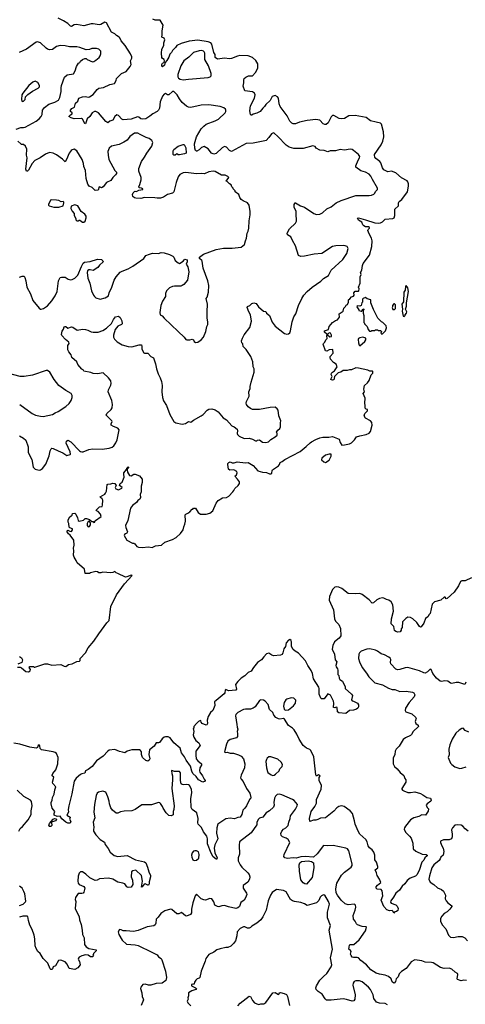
# Model space of a CAD drawing. Extents: x 2087054 to 2277909, y 548907 to 753496.
# Tile 78 of 256: x 2178039 to 2184385, y 589872 to 603882. Entities that reach past the tile are written whole.
import ezdxf

# ---------------------------------------------------------------- set-up
doc = ezdxf.new("R2010")
doc.units = 0

msp = doc.modelspace()

# ---------------------------------------------------------------- linework, layer by layer
at = {"layer": '0CON20XD'}
for points in [[(2181210, 599350), (2181234, 599396), (2181317, 599503), (2181342, 599595), (2181328, 599685), (2181302, 599725), (2181277, 599785), (2181285, 599802), (2181315, 599817), (2181344, 599846), (2181375, 599856), (2181408, 599845), (2181442, 599795), (2181512, 599735), (2181545, 599730), (2181552, 599705), (2181595, 599672), (2181635, 599578), (2181675, 599522), (2181809, 599419), (2181844, 599406), (2181869, 599411), (2181884, 599426), (2181897, 599453), (2181921, 599585), (2181943, 599655), (2181973, 599695), (2182012, 599818), (2182057, 599915), (2182087, 599965), (2182135, 600017), (2182204, 600076), (2182326, 600164), (2182365, 600202), (2182438, 600242), (2182475, 600320), (2182642, 600468), (2182699, 600555), (2182716, 600626), (2182703, 600653), (2182676, 600666), (2182645, 600671), (2182543, 600667), (2182495, 600654), (2182344, 600556), (2182234, 600544), (2182095, 600516), (2182044, 600514), (2182012, 600525), (2181966, 600665), (2181922, 600742), (2181900, 600795), (2181855, 600823), (2181849, 600845), (2181882, 600908), (2181967, 600985), (2181983, 601015), (2181983, 601055), (2181976, 601086), (2181978, 601155), (2181948, 601215), (2181948, 601255), (2181960, 601275), (2181965, 601278), (2182040, 601235), (2182094, 601214), (2182228, 601125), (2182265, 601111), (2182315, 601116), (2182352, 601135), (2182415, 601189), (2182475, 601222), (2182545, 601276), (2182618, 601312), (2182825, 601382), (2183015, 601380), (2183050, 601385), (2183081, 601399), (2183098, 601415), (2183105, 601440), (2183134, 601466), (2183136, 601485), (2183065, 601608), (2183042, 601655), (2183015, 601686), (2182962, 601712), (2182895, 601734), (2182828, 601785), (2182824, 601805), (2182857, 601883), (2182877, 601915), (2182881, 601935), (2182862, 601962), (2182795, 602022), (2182774, 602034), (2182745, 602041), (2182665, 602028), (2182605, 602034), (2182535, 602016), (2182462, 602018), (2182425, 602001), (2182375, 602020), (2182315, 602026), (2182262, 602055), (2182245, 602077), (2182215, 602086), (2182075, 602051), (2181945, 602050), (2181878, 602068), (2181832, 602095), (2181715, 602222), (2181665, 602268), (2181655, 602272), (2181625, 602258), (2181589, 602205), (2181549, 602165), (2181532, 602158), (2181365, 602126), (2181265, 602119), (2181055, 602008), (2181029, 602019), (2180985, 602069), (2180955, 602079), (2180921, 602059), (2180835, 601978), (2180805, 601969), (2180770, 601985), (2180724, 602044), (2180665, 602076), (2180626, 602064), (2180595, 602030), (2180563, 602013), (2180555, 602012), (2180545, 602022), (2180533, 602055), (2180531, 602115), (2180556, 602215), (2180625, 602331), (2180661, 602369), (2180696, 602394), (2180825, 602442), (2180872, 602468), (2180963, 602555), (2180976, 602576), (2180977, 602595), (2180970, 602610), (2180945, 602627), (2180895, 602647), (2180735, 602669), (2180625, 602664), (2180475, 602632), (2180445, 602636), (2180415, 602651), (2180351, 602705), (2180314, 602755), (2180283, 602813), (2180233, 602863), (2180215, 602862), (2180165, 602814), (2180145, 602814), (2180115, 602832), (2180095, 602824), (2180075, 602793), (2180041, 602715), (2180030, 602625), (2180017, 602593), (2179997, 602575), (2179937, 602545), (2179892, 602508), (2179835, 602471), (2179785, 602468), (2179765, 602473), (2179736, 602496), (2179715, 602501), (2179625, 602469), (2179515, 602459), (2179495, 602468), (2179445, 602519), (2179425, 602530), (2179394, 602505), (2179368, 602452), (2179325, 602440), (2179295, 602413), (2179264, 602435), (2179160, 602555), (2179125, 602574), (2179105, 602576), (2179071, 602559), (2179039, 602505), (2179000, 602470), (2178975, 602402), (2178965, 602407), (2178934, 602465), (2178918, 602478), (2178815, 602473), (2178770, 602485), (2178740, 602505), (2178761, 602529), (2178788, 602545), (2178788, 602555), (2178762, 602575), (2178764, 602595), (2178783, 602617), (2178820, 602640), (2178832, 602695), (2178867, 602725), (2178882, 602765), (2178935, 602786), (2178975, 602790), (2179015, 602780), (2179035, 602784), (2179085, 602819), (2179142, 602888), (2179165, 602908), (2179235, 602916), (2179325, 602959), (2179388, 602975), (2179413, 603015), (2179420, 603045), (2179464, 603095), (2179490, 603115), (2179557, 603143), (2179614, 603215), (2179625, 603245), (2179616, 603295), (2179637, 603335), (2179635, 603355), (2179617, 603395), (2179541, 603515), (2179483, 603583), (2179464, 603625), (2179455, 603636), (2179416, 603656), (2179395, 603679), (2179349, 603705), (2179275, 603838), (2179254, 603846), (2179196, 603814), (2179170, 603810), (2179086, 603824), (2179056, 603824), (2178954, 603794), (2178846, 603814), (2178815, 603809), (2178775, 603788), (2178765, 603790), (2178726, 603826), (2178665, 603866), (2178585, 603904)], [(2182196, 597874), (2182255, 597909), (2182315, 597931), (2182355, 597940), (2182442, 597942), (2182495, 597950), (2182590, 597915), (2182602, 597865), (2182625, 597830), (2182665, 597833), (2182735, 597848), (2182765, 597862), (2182805, 597902), (2182835, 597946), (2182885, 597963), (2182975, 597981), (2183015, 598000), (2183037, 598023), (2183061, 598115), (2183052, 598152), (2183035, 598173), (2182964, 598214), (2182944, 598244), (2182955, 598280), (2182990, 598315), (2182990, 598335), (2182975, 598340), (2182960, 598355), (2182960, 598395), (2182952, 598425), (2182958, 598495), (2182930, 598565), (2182948, 598585), (2182942, 598625), (2182950, 598675), (2182993, 598717), (2183015, 598750), (2183043, 598827), (2183070, 598855), (2183070, 598875), (2183065, 598880), (2183025, 598882), (2182996, 598896), (2182865, 598922), (2182825, 598928), (2182765, 598902), (2182735, 598902), (2182705, 598890), (2182645, 598892), (2182612, 598868), (2182575, 598858), (2182524, 598806), (2182513, 598757), (2182495, 598754), (2182479, 598759), (2182472, 598765), (2182473, 598775), (2182490, 598805), (2182476, 598835), (2182478, 598852), (2182492, 598868), (2182523, 598887), (2182560, 598945), (2182545, 598980), (2182507, 599007), (2182464, 599054), (2182459, 599075), (2182462, 599088), (2182502, 599138), (2182500, 599190), (2182445, 599186), (2182415, 599168), (2182395, 599172), (2182363, 599265), (2182364, 599276), (2182384, 599296), (2182398, 599325), (2182420, 599345), (2182412, 599385), (2182422, 599398), (2182455, 599370), (2182480, 599375), (2182480, 599395), (2182465, 599422), (2182445, 599428), (2182425, 599410), (2182415, 599410), (2182382, 599435), (2182380, 599455), (2182435, 599472), (2182448, 599515), (2182492, 599575), (2182535, 599602), (2182566, 599614), (2182592, 599648), (2182588, 599695), (2182648, 599735), (2182655, 599780), (2182679, 599801), (2182690, 599820), (2182708, 599832), (2182720, 599865), (2182722, 599895), (2182739, 599911), (2182765, 599938), (2182795, 599950), (2182802, 599965), (2182798, 599995), (2182815, 600020), (2182865, 600020), (2182870, 600025), (2182872, 600052), (2182862, 600075), (2182888, 600135), (2182888, 600225), (2182902, 600255), (2182892, 600285), (2182912, 600318), (2182919, 600385), (2182931, 600415), (2183019, 600531), (2183054, 600655), (2183058, 600735), (2183051, 600775), (2183017, 600837), (2182999, 600885), (2183002, 600898), (2183020, 600915), (2183020, 600925), (2183006, 600936), (2182965, 600936), (2182941, 600951), (2182925, 600965), (2182910, 601000), (2182865, 601029), (2182852, 601058), (2182865, 601064), (2182965, 601036), (2183095, 600990), (2183145, 600987), (2183175, 600993), (2183205, 601008), (2183245, 601046), (2183355, 601053), (2183372, 601065), (2183383, 601095), (2183380, 601185), (2183434, 601236), (2183436, 601276), (2183444, 601295), (2183479, 601325), (2183562, 601435), (2183577, 601513), (2183576, 601545), (2183566, 601575), (2183555, 601589), (2183475, 601633), (2183395, 601705), (2183335, 601728), (2183280, 601720), (2183226, 601746), (2183205, 601773), (2183184, 601845), (2183166, 601866), (2183109, 601909), (2183099, 601925), (2183090, 601955), (2183093, 601965), (2183188, 602102), (2183211, 602155), (2183223, 602215), (2183219, 602285), (2183193, 602395), (2183175, 602412), (2183115, 602425), (2183033, 602443), (2182975, 602490), (2182815, 602519), (2182725, 602516), (2182665, 602476), (2182625, 602471), (2182588, 602478), (2182515, 602518), (2182495, 602518), (2182475, 602500), (2182434, 602416), (2182405, 602392), (2182385, 602392), (2182361, 602401), (2182315, 602451), (2182255, 602462), (2182135, 602450), (2182025, 602425), (2181965, 602399), (2181935, 602401), (2181915, 602411), (2181888, 602438), (2181850, 602515), (2181748, 602645), (2181734, 602685), (2181724, 602764), (2181711, 602785), (2181675, 602802), (2181635, 602788), (2181605, 602733), (2181545, 602678), (2181527, 602645), (2181501, 602625), (2181464, 602576), (2181415, 602552), (2181365, 602539), (2181345, 602524), (2181335, 602523), (2181325, 602532), (2181317, 602585), (2181327, 602655), (2181384, 602765), (2181392, 602815), (2181385, 602837), (2181355, 602856), (2181245, 602868), (2181221, 602935), (2181231, 602985), (2181232, 603028), (2181238, 603045), (2181262, 603065), (2181298, 603082), (2181355, 603085), (2181398, 603132), (2181430, 603195), (2181430, 603255), (2181403, 603303), (2181354, 603344), (2181295, 603366), (2181174, 603374), (2181139, 603365), (2181055, 603328), (2181025, 603325), (2180955, 603336), (2180855, 603319), (2180822, 603345), (2180822, 603385), (2180805, 603417), (2180775, 603535), (2180763, 603553), (2180725, 603569), (2180575, 603589), (2180455, 603575), (2180338, 603542), (2180279, 603515), (2180258, 603485), (2180216, 603445), (2180202, 603415), (2180179, 603391), (2180165, 603348), (2180135, 603300), (2180110, 603275), (2180102, 603235), (2180075, 603214), (2180065, 603222), (2180064, 603246), (2180075, 603264), (2180098, 603275), (2180100, 603295), (2180095, 603318), (2180071, 603331), (2180064, 603344), (2180057, 603407), (2180063, 603465), (2180094, 603515), (2180094, 603555), (2180104, 603595), (2180095, 603620), (2180063, 603635), (2180070, 603665), (2180068, 603725), (2180082, 603805), (2180040, 603875), (2179968, 603878), (2179935, 603890)], [(2177988, 602325), (2178055, 602350), (2178095, 602347), (2178115, 602353), (2178272, 602438), (2178317, 602473), (2178344, 602505), (2178358, 602535), (2178366, 602595), (2178391, 602635), (2178455, 602680), (2178541, 602709), (2178591, 602739), (2178612, 602775), (2178630, 602860), (2178629, 602915), (2178635, 602945), (2178678, 603065), (2178715, 603098), (2178806, 603114), (2178830, 603155), (2178846, 603216), (2178875, 603263), (2178896, 603274), (2178905, 603290), (2178935, 603318), (2178965, 603330), (2178985, 603330), (2179000, 603315), (2179075, 603282), (2179095, 603286), (2179125, 603308), (2179169, 603345), (2179184, 603366), (2179193, 603395), (2179193, 603435), (2179168, 603465), (2179135, 603473), (2179066, 603474), (2179033, 603457), (2178985, 603454), (2178896, 603486), (2178855, 603494), (2178748, 603498), (2178685, 603511), (2178615, 603517), (2178565, 603499), (2178505, 603458), (2178465, 603452), (2178435, 603462), (2178415, 603476), (2178335, 603554), (2178295, 603568), (2178275, 603561), (2178135, 603464), (2178034, 603415)], [(2180365, 603026), (2180445, 603034), (2180725, 603060), (2180751, 603069), (2180766, 603084), (2180768, 603115), (2180729, 603225), (2180676, 603315), (2180676, 603405), (2180668, 603425), (2180655, 603437), (2180635, 603442), (2180595, 603439), (2180515, 603414), (2180449, 603351), (2180378, 603295), (2180332, 603228), (2180293, 603105), (2180290, 603070), (2180299, 603049), (2180324, 603034), (2180365, 603026)], [(2178075, 602720), (2178095, 602722), (2178118, 602745), (2178122, 602785), (2178154, 602816), (2178224, 602866), (2178304, 602906), (2178322, 602925), (2178322, 602945), (2178298, 602988), (2178258, 603008), (2178226, 602995), (2178171, 602945), (2178084, 602835), (2178072, 602815), (2178063, 602745), (2178075, 602720)], [(2181257, 600737), (2181270, 600775), (2181279, 600845), (2181294, 600875), (2181304, 600915), (2181308, 601022), (2181323, 601105), (2181323, 601153), (2181308, 601245), (2181285, 601278), (2181220, 601305), (2181194, 601324), (2181173, 601353), (2181160, 601395), (2181110, 601435), (2181108, 601448), (2181080, 601475), (2181080, 601485), (2181060, 601505), (2181050, 601535), (2181025, 601548), (2180995, 601580), (2180980, 601585), (2181018, 601635), (2181005, 601652), (2180965, 601670), (2180915, 601670), (2180825, 601721), (2180795, 601729), (2180735, 601719), (2180671, 601689), (2180624, 601694), (2180555, 601691), (2180404, 601706), (2180367, 601703), (2180320, 601680), (2180294, 601645), (2180267, 601565), (2180236, 601435), (2180215, 601416), (2180145, 601396), (2180085, 601356), (2180045, 601344), (2179995, 601341), (2179965, 601350), (2179815, 601352), (2179765, 601340), (2179695, 601341), (2179675, 601347), (2179652, 601365), (2179646, 601395), (2179655, 601418), (2179675, 601440), (2179685, 601444), (2179705, 601440), (2179735, 601456), (2179792, 601465), (2179792, 601475), (2179775, 601486), (2179742, 601492), (2179734, 601505), (2179751, 601539), (2179771, 601605), (2179767, 601635), (2179735, 601728), (2179735, 601765), (2179775, 601865), (2179817, 601925), (2179849, 601985), (2179921, 602085), (2179933, 602135), (2179922, 602165), (2179884, 602194), (2179842, 602205), (2179757, 602247), (2179724, 602266), (2179675, 602267), (2179608, 602222), (2179570, 602170), (2179521, 602139), (2179455, 602106), (2179347, 602083), (2179312, 602055), (2179294, 602005), (2179298, 601955), (2179311, 601895), (2179395, 601738), (2179417, 601715), (2179416, 601695), (2179406, 601675), (2179364, 601635), (2179335, 601592), (2179275, 601567), (2179227, 601505), (2179205, 601490), (2179175, 601502), (2179165, 601498), (2179160, 601465), (2179150, 601455), (2179115, 601453), (2179070, 601495), (2179030, 601515), (2179010, 601540), (2178987, 601625), (2178978, 601735), (2178955, 601792), (2178949, 601835), (2178929, 601891), (2178851, 602015), (2178815, 602039), (2178785, 602033), (2178771, 602019), (2178745, 601983), (2178705, 601892), (2178685, 601862), (2178648, 601898), (2178565, 601961), (2178515, 601984), (2178465, 601992), (2178405, 601971), (2178331, 601915), (2178255, 601879), (2178216, 601835), (2178165, 601740), (2178152, 601728), (2178135, 601727), (2178126, 601755), (2178146, 601916), (2178138, 601955), (2178140, 602040), (2178123, 602085), (2178095, 602107), (2178065, 602108), (2178055, 602114), (2178015, 602156)], [(2180255, 601954), (2180235, 601954), (2180224, 601965), (2180224, 602015), (2180234, 602035), (2180295, 602085), (2180365, 602108), (2180383, 602105), (2180403, 602057), (2180409, 601985), (2180385, 601972), (2180315, 601960), (2180295, 601961), (2180275, 601972), (2180255, 601954)], [(2178595, 601213), (2178660, 601235), (2178670, 601275), (2178670, 601285), (2178660, 601295), (2178631, 601291), (2178595, 601309), (2178565, 601316), (2178495, 601321), (2178476, 601314), (2178450, 601255), (2178450, 601245), (2178460, 601235), (2178525, 601213), (2178595, 601213)], [(2178955, 601002), (2178970, 601015), (2178988, 601065), (2178988, 601085), (2178966, 601116), (2178914, 601154), (2178868, 601235), (2178825, 601247), (2178772, 601228), (2178768, 601195), (2178785, 601160), (2178817, 601125), (2178817, 601095), (2178840, 601055), (2178840, 601035), (2178855, 601020), (2178875, 601020), (2178885, 601030), (2178895, 601030), (2178933, 601003), (2178955, 601002)], [(2178035, 600219), (2178075, 600232), (2178104, 600234), (2178114, 600215), (2178128, 600168), (2178139, 600075), (2178194, 599984), (2178226, 599885), (2178315, 599777), (2178334, 599764), (2178345, 599764), (2178376, 599774), (2178437, 599813), (2178498, 599882), (2178545, 599955), (2178571, 600015), (2178594, 600165), (2178615, 600213), (2178635, 600220), (2178685, 600217), (2178731, 600191), (2178765, 600182), (2178785, 600184), (2178825, 600204), (2178869, 600245), (2178918, 600372), (2178943, 600417), (2178960, 600430), (2179045, 600440), (2179145, 600477), (2179205, 600472), (2179223, 600453), (2179230, 600435), (2179175, 600388), (2179152, 600355), (2179085, 600316), (2179045, 600324), (2179025, 600321), (2179005, 600307), (2178998, 600285), (2179009, 600205), (2179037, 600135), (2179064, 600024), (2179091, 599965), (2179103, 599943), (2179125, 599924), (2179185, 599904), (2179255, 599926), (2179305, 599954), (2179314, 599995), (2179351, 600075), (2179386, 600175), (2179415, 600222), (2179472, 600288), (2179497, 600305), (2179585, 600337), (2179649, 600375), (2179806, 600484), (2179835, 600529), (2179886, 600544), (2179932, 600558), (2180015, 600554), (2180055, 600568), (2180096, 600566), (2180175, 600540), (2180218, 600518), (2180232, 600505), (2180255, 600458), (2180295, 600422), (2180315, 600412), (2180365, 600448), (2180390, 600475), (2180422, 600465), (2180423, 600435), (2180412, 600405), (2180434, 600364), (2180449, 600295), (2180430, 600175), (2180376, 600114), (2180351, 600099), (2180333, 600093), (2180245, 600092), (2180214, 600086), (2180174, 600066), (2180132, 600025), (2180114, 599986), (2180118, 599945), (2180075, 599878), (2180051, 599815), (2180033, 599715), (2180042, 599685), (2180070, 599670), (2180096, 599636), (2180298, 599448), (2180381, 599365), (2180404, 599334), (2180418, 599328), (2180464, 599326), (2180495, 599337), (2180515, 599327), (2180524, 599304), (2180545, 599288), (2180574, 599296), (2180625, 599328), (2180656, 599364), (2180692, 599445), (2180702, 599515), (2180717, 599545), (2180720, 599585), (2180710, 599635), (2180709, 599725), (2180716, 599835), (2180696, 599914), (2180709, 599935), (2180726, 600004), (2180731, 600101), (2180720, 600165), (2180652, 600345), (2180637, 600445), (2180632, 600455), (2180598, 600485), (2180598, 600505), (2180655, 600547), (2180836, 600614), (2180940, 600630), (2181065, 600630), (2181195, 600648), (2181242, 600685), (2181257, 600737)], [(2183515, 599660), (2183530, 599675), (2183530, 599685), (2183547, 599705), (2183552, 599725), (2183532, 599765), (2183547, 599805), (2183546, 599854), (2183576, 600015), (2183568, 600065), (2183545, 600100), (2183532, 600085), (2183530, 600035), (2183508, 600005), (2183503, 599867), (2183482, 599835), (2183492, 599765), (2183488, 599735), (2183502, 599665), (2183515, 599660)], [(2183195, 599410), (2183205, 599412), (2183248, 599455), (2183263, 599497), (2183258, 599528), (2183210, 599575), (2183192, 599582), (2183138, 599635), (2183078, 599758), (2183040, 599855), (2183040, 599895), (2182989, 599909), (2182965, 599930), (2182930, 599915), (2182920, 599905), (2182920, 599865), (2182910, 599855), (2182900, 599815), (2182885, 599808), (2182845, 599810), (2182840, 599795), (2182870, 599755), (2182870, 599745), (2182903, 599733), (2182910, 599735), (2182925, 599770), (2182940, 599765), (2182940, 599755), (2182930, 599745), (2182930, 599705), (2182942, 599675), (2182940, 599575), (2182950, 599565), (2182950, 599555), (2182988, 599518), (2183003, 599473), (2183022, 599452), (2183045, 599450), (2183055, 599460), (2183095, 599460), (2183105, 599470), (2183135, 599470), (2183145, 599460), (2183175, 599460), (2183190, 599445), (2183183, 599423), (2183195, 599410)], [(2183375, 599760), (2183390, 599775), (2183390, 599825), (2183378, 599838), (2183365, 599840), (2183350, 599815), (2183350, 599795), (2183342, 599785), (2183355, 599760), (2183375, 599760)], [(2178035, 597960), (2178095, 597926), (2178125, 597900), (2178162, 597805), (2178162, 597725), (2178213, 597625), (2178233, 597515), (2178260, 597485), (2178315, 597474), (2178335, 597477), (2178365, 597494), (2178410, 597560), (2178458, 597675), (2178473, 597747), (2178486, 597774), (2178496, 597784), (2178515, 597782), (2178588, 597748), (2178655, 597717), (2178711, 597681), (2178756, 597694), (2178765, 597702), (2178758, 597735), (2178703, 597855), (2178706, 597885), (2178725, 597899), (2178766, 597876), (2178890, 597750), (2178905, 597738), (2178924, 597734), (2178945, 597734), (2179023, 597767), (2179075, 597777), (2179213, 597773), (2179315, 597784), (2179355, 597799), (2179380, 597820), (2179410, 597860), (2179429, 597905), (2179454, 598045), (2179435, 598072), (2179376, 598095), (2179344, 598115), (2179343, 598133), (2179356, 598165), (2179351, 598175), (2179272, 598255), (2179281, 598279), (2179342, 598335), (2179355, 598360), (2179362, 598405), (2179350, 598465), (2179298, 598585), (2179302, 598615), (2179338, 598682), (2179343, 598705), (2179335, 598742), (2179306, 598785), (2179229, 598859), (2179145, 598844), (2179085, 598850), (2179053, 598863), (2178952, 598882), (2178945, 598900), (2178925, 598910), (2178868, 598975), (2178852, 599015), (2178780, 599075), (2178772, 599115), (2178741, 599155), (2178727, 599185), (2178723, 599245), (2178742, 599275), (2178740, 599295), (2178692, 599332), (2178640, 599390), (2178634, 599404), (2178645, 599452), (2178665, 599478), (2178675, 599510), (2178685, 599517), (2178696, 599516), (2178725, 599494), (2178775, 599510), (2178795, 599508), (2178856, 599466), (2178935, 599480), (2178975, 599476), (2179012, 599465), (2179055, 599439), (2179084, 599434), (2179156, 599434), (2179225, 599461), (2179276, 599495), (2179345, 599560), (2179373, 599617), (2179405, 599653), (2179444, 599664), (2179472, 599645), (2179496, 599596), (2179500, 599555), (2179490, 599545), (2179435, 599520), (2179400, 599475), (2179373, 599395), (2179376, 599365), (2179388, 599338), (2179427, 599297), (2179499, 599255), (2179585, 599232), (2179635, 599226), (2179742, 599258), (2179772, 599255), (2179781, 599235), (2179781, 599195), (2179805, 599142), (2179816, 599136), (2179865, 599137), (2179905, 599090), (2179945, 599070), (2179972, 598985), (2179986, 598915), (2180012, 598845), (2180042, 598785), (2180058, 598735), (2180067, 598675), (2180064, 598586), (2180071, 598505), (2180087, 598457), (2180128, 598395), (2180176, 598265), (2180236, 598166), (2180262, 598145), (2180355, 598129), (2180401, 598139), (2180445, 598166), (2180475, 598157), (2180514, 598186), (2180625, 598244), (2180653, 598265), (2180710, 598325), (2180735, 598340), (2180774, 598344), (2180825, 598332), (2180867, 598305), (2180936, 598216), (2180985, 598187), (2181062, 598105), (2181095, 598087), (2181134, 598054), (2181143, 598035), (2181137, 597995), (2181142, 597982), (2181165, 597958), (2181235, 597924), (2181305, 597926), (2181356, 597916), (2181395, 597890), (2181415, 597890), (2181425, 597900), (2181455, 597902), (2181497, 597873), (2181545, 597864), (2181584, 597876), (2181615, 597908), (2181678, 597945), (2181705, 597973), (2181707, 597995), (2181697, 598015), (2181716, 598044), (2181743, 598067), (2181755, 598090), (2181752, 598145), (2181760, 598175), (2181730, 598245), (2181718, 598325), (2181706, 598346), (2181675, 598370), (2181605, 598366), (2181453, 598337), (2181355, 598338), (2181325, 598348), (2181292, 598372), (2181268, 598405), (2181263, 598425), (2181268, 598448), (2181308, 598525), (2181303, 598585), (2181321, 598635), (2181321, 598665), (2181334, 598726), (2181376, 598865), (2181377, 598915), (2181362, 598945), (2181357, 599015), (2181330, 599090), (2181265, 599188), (2181224, 599234), (2181215, 599270), (2181202, 599285), (2181200, 599315), (2181210, 599350)], [(2182885, 599242), (2182955, 599302), (2182970, 599325), (2182969, 599349), (2182925, 599364), (2182884, 599356), (2182866, 599345), (2182860, 599330), (2182862, 599285), (2182872, 599252), (2182885, 599242)], [(2178039, 598409), (2178215, 598281), (2178266, 598254), (2178335, 598239), (2178375, 598238), (2178505, 598263), (2178545, 598290), (2178585, 598307), (2178695, 598378), (2178745, 598422), (2178772, 598465), (2178788, 598505), (2178787, 598535), (2178774, 598564), (2178697, 598607), (2178599, 598675), (2178528, 598765), (2178467, 598867), (2178435, 598889), (2178415, 598890), (2178220, 598825), (2178105, 598806), (2178045, 598804), (2177845, 598859)], [(2178008, 594668), (2178045, 594668), (2178065, 594660), (2178127, 594607), (2178165, 594604), (2178190, 594615), (2178192, 594635), (2178172, 594665), (2178185, 594680), (2178235, 594680), (2178245, 594670), (2178255, 594670), (2178395, 594717), (2178436, 594716), (2178495, 594699), (2178625, 594707), (2178675, 594682), (2178695, 594680), (2178735, 594708), (2178785, 594718), (2178855, 594750), (2178890, 594755), (2178900, 594765), (2178900, 594795), (2178976, 594874), (2179013, 594945), (2179095, 595039), (2179164, 595146), (2179280, 595300), (2179315, 595332), (2179339, 595535), (2179419, 595701), (2179534, 595855), (2179640, 595975), (2179627, 595977), (2179566, 595954), (2179545, 595952), (2179435, 596000), (2179415, 596011), (2179395, 596033), (2179365, 596018), (2179335, 596012), (2179225, 596022), (2179195, 596012), (2179165, 596012), (2179147, 596027), (2179125, 596032), (2179048, 596012), (2179035, 596002), (2178973, 596003), (2178962, 596065), (2178858, 596155), (2178845, 596188), (2178814, 596235), (2178806, 596265), (2178810, 596325), (2178804, 596364), (2178816, 596404), (2178810, 596475), (2178760, 596550), (2178733, 596565), (2178714, 596596), (2178715, 596610), (2178723, 596617), (2178755, 596603), (2178775, 596602), (2178792, 596625), (2178789, 596639), (2178753, 596653), (2178743, 596663), (2178738, 596715), (2178728, 596735), (2178730, 596765), (2178755, 596810), (2178770, 596825), (2178785, 596830), (2178792, 596858), (2178825, 596860), (2178838, 596848), (2178862, 596795), (2178870, 596755), (2178885, 596748), (2178947, 596763), (2178974, 596786), (2178993, 596787), (2179035, 596770), (2179065, 596740), (2179085, 596740), (2179095, 596730), (2179108, 596732), (2179110, 596745), (2179120, 596755), (2179200, 596815), (2179192, 596845), (2179156, 596886), (2179135, 596892), (2179130, 596905), (2179175, 596950), (2179213, 596957), (2179220, 596975), (2179223, 597045), (2179212, 597065), (2179188, 597085), (2179187, 597095), (2179251, 597129), (2179263, 597147), (2179274, 597176), (2179285, 597267), (2179295, 597274), (2179335, 597276), (2179365, 597289), (2179394, 597284), (2179413, 597255), (2179400, 597225), (2179408, 597205), (2179445, 597194), (2179492, 597215), (2179497, 597227), (2179462, 597255), (2179463, 597267), (2179472, 597285), (2179498, 597302), (2179510, 597325), (2179526, 597375), (2179520, 597415), (2179524, 597435), (2179558, 597482), (2179565, 597500), (2179585, 597520), (2179590, 597515), (2179588, 597505), (2179572, 597488), (2179570, 597475), (2179576, 597445), (2179605, 597396), (2179625, 597394), (2179664, 597416), (2179685, 597417), (2179745, 597394), (2179782, 597345), (2179782, 597295), (2179768, 597245), (2179769, 597165), (2179757, 597125), (2179760, 597085), (2179748, 597062), (2179721, 597039), (2179705, 597014), (2179648, 596972), (2179618, 596932), (2179581, 596755), (2179548, 596685), (2179552, 596655), (2179576, 596594), (2179565, 596576), (2179545, 596567), (2179530, 596555), (2179529, 596545), (2179565, 596478), (2179645, 596432), (2179665, 596432), (2179680, 596425), (2179708, 596385), (2179730, 596375), (2179785, 596372), (2179875, 596384), (2179925, 596374), (2179975, 596394), (2180058, 596405), (2180105, 596450), (2180213, 596487), (2180266, 596514), (2180329, 596571), (2180369, 596625), (2180376, 596665), (2180392, 596705), (2180400, 596745), (2180398, 596835), (2180405, 596848), (2180435, 596860), (2180460, 596880), (2180495, 596920), (2180505, 596920), (2180515, 596930), (2180545, 596930), (2180581, 596871), (2180615, 596848), (2180695, 596848), (2180745, 596860), (2180788, 596895), (2180838, 597005), (2180867, 597043), (2180925, 597078), (2180985, 597084), (2181017, 597103), (2181076, 597164), (2181087, 597183), (2181105, 597212), (2181152, 597255), (2181168, 597285), (2181168, 597305), (2181143, 597343), (2181102, 597385), (2181127, 597405), (2181136, 597435), (2181132, 597455), (2181090, 597475), (2181032, 597472), (2181013, 597485), (2181001, 597555), (2181004, 597566), (2181019, 597581), (2181035, 597590), (2181065, 597577), (2181094, 597576), (2181135, 597592), (2181255, 597578), (2181295, 597582), (2181365, 597540), (2181432, 597465), (2181495, 597444), (2181555, 597440), (2181595, 597419), (2181615, 597420), (2181629, 597431), (2181633, 597467), (2181641, 597479), (2181724, 597536), (2181739, 597555), (2181747, 597583), (2181775, 597594), (2181815, 597624), (2182035, 597736), (2182121, 597809), (2182175, 597863), (2182196, 597874)], [(2182395, 597584), (2182447, 597615), (2182475, 597670), (2182475, 597698), (2182445, 597702), (2182395, 597686), (2182342, 597645), (2182335, 597620), (2182369, 597589), (2182395, 597584)], [(2179015, 596668), (2179035, 596672), (2179048, 596695), (2179050, 596725), (2179035, 596740), (2179015, 596740), (2178998, 596715), (2179000, 596685), (2179015, 596668)], [(2184475, 595940), (2184385, 595900), (2184335, 595900), (2184315, 595888), (2184287, 595825), (2184226, 595735), (2184128, 595645), (2184114, 595644), (2184098, 595665), (2184085, 595667), (2184035, 595624), (2183945, 595598), (2183913, 595565), (2183886, 595435), (2183869, 595421), (2183853, 595387), (2183818, 595362), (2183794, 595296), (2183758, 595242), (2183745, 595240), (2183735, 595248), (2183695, 595303), (2183639, 595359), (2183605, 595374), (2183565, 595379), (2183536, 595364), (2183490, 595315), (2183484, 595236), (2183472, 595215), (2183472, 595195), (2183456, 595174), (2183425, 595168), (2183395, 595176), (2183375, 595190), (2183366, 595246), (2183330, 595285), (2183332, 595355), (2183361, 595465), (2183351, 595555), (2183329, 595599), (2183294, 595624), (2183265, 595630), (2183225, 595653), (2183205, 595656), (2183165, 595648), (2183125, 595628), (2183080, 595585), (2183058, 595578), (2183018, 595628), (2182918, 595705), (2182885, 595720), (2182825, 595711), (2182715, 595716), (2182625, 595790), (2182585, 595807), (2182549, 595811), (2182525, 595806), (2182496, 595775), (2182450, 595675), (2182447, 595625), (2182506, 595485), (2182521, 595355), (2182536, 595326), (2182583, 595275), (2182608, 595218), (2182614, 595115), (2182588, 595082), (2182520, 595030), (2182500, 594980), (2182489, 594925), (2182524, 594855), (2182534, 594775), (2182556, 594745), (2182542, 594695), (2182546, 594675), (2182567, 594645), (2182572, 594625), (2182570, 594565), (2182582, 594552), (2182588, 594515), (2182598, 594495), (2182635, 594471), (2182647, 594447), (2182674, 594395), (2182672, 594365), (2182765, 594287), (2182780, 594265), (2182763, 594203), (2182772, 594192), (2182795, 594188), (2182848, 594155), (2182862, 594135), (2182866, 594105), (2182856, 594085), (2182835, 594072), (2182795, 594059), (2182738, 594052), (2182685, 594012), (2182585, 594020), (2182566, 594036), (2182560, 594095), (2182545, 594098), (2182525, 594090), (2182510, 594095), (2182513, 594155), (2182507, 594185), (2182465, 594271), (2182425, 594292), (2182375, 594220), (2182335, 594220), (2182327, 594227), (2182304, 594285), (2182303, 594365), (2182297, 594385), (2182225, 594504), (2182209, 594579), (2182192, 594622), (2182142, 594695), (2182110, 594760), (2182012, 594868), (2181963, 594895), (2181935, 594919), (2181908, 594965), (2181912, 595025), (2181905, 595048), (2181885, 595064), (2181865, 595056), (2181834, 595015), (2181826, 594964), (2181800, 594930), (2181788, 594872), (2181775, 594850), (2181755, 594840), (2181655, 594830), (2181629, 594839), (2181589, 594869), (2181555, 594857), (2181515, 594817), (2181485, 594773), (2181425, 594735), (2181368, 594665), (2181335, 594611), (2181291, 594595), (2181245, 594544), (2181194, 594515), (2181144, 594466), (2181114, 594425), (2181126, 594355), (2181119, 594341), (2181015, 594331), (2180975, 594352), (2180965, 594340), (2180961, 594305), (2180951, 594289), (2180835, 594195)], [(2184394, 594455), (2184376, 594424), (2184292, 594452), (2184255, 594453), (2184195, 594437), (2184175, 594442), (2184135, 594469), (2184095, 594474), (2184045, 594464), (2184025, 594469), (2183975, 594515), (2183921, 594581), (2183897, 594635), (2183885, 594642), (2183845, 594603), (2183815, 594586), (2183795, 594588), (2183735, 594617), (2183565, 594666), (2183528, 594662), (2183455, 594634), (2183425, 594632), (2183395, 594641), (2183326, 594715), (2183319, 594735), (2183325, 594777), (2183315, 594796), (2183295, 594810), (2183235, 594843), (2183185, 594860), (2183135, 594899), (2183105, 594911), (2183025, 594929), (2182985, 594926), (2182903, 594897), (2182877, 594875), (2182867, 594853), (2182866, 594795), (2182878, 594745), (2182914, 594664), (2182978, 594585), (2183010, 594530), (2183095, 594446), (2183205, 594417), (2183290, 594370), (2183345, 594354), (2183381, 594351), (2183453, 594323), (2183545, 594329), (2183634, 594314), (2183654, 594304), (2183666, 594275), (2183659, 594245), (2183584, 594166), (2183534, 594086), (2183527, 594055), (2183536, 594035), (2183622, 594005), (2183682, 593955), (2183687, 593945), (2183670, 593895), (2183680, 593870), (2183716, 593845), (2183720, 593825), (2183641, 593755), (2183619, 593711), (2183603, 593695), (2183535, 593664), (2183501, 593639), (2183442, 593545), (2183402, 593505), (2183388, 593475), (2183381, 593425), (2183358, 593375), (2183359, 593295), (2183378, 593258), (2183417, 593225), (2183459, 593169), (2183510, 593130), (2183522, 593085), (2183537, 593067), (2183538, 593035), (2183482, 592945), (2183482, 592932), (2183490, 592920), (2183508, 592908), (2183568, 592888), (2183603, 592887), (2183667, 592897), (2183745, 592872), (2183778, 592852), (2183836, 592816), (2183890, 592805), (2183898, 592775), (2183892, 592765), (2183843, 592725), (2183829, 592705), (2183843, 592675), (2183863, 592655), (2183855, 592622), (2183818, 592562), (2183765, 592566), (2183725, 592546), (2183650, 592525), (2183604, 592496), (2183532, 592408), (2183519, 592385), (2183516, 592365), (2183534, 592324), (2183591, 592265), (2183612, 592235), (2183636, 592165), (2183642, 592085), (2183680, 592050), (2183770, 592010), (2183828, 592005), (2183840, 591995), (2183840, 591985), (2183809, 591955), (2183794, 591925), (2183767, 591893), (2183730, 591775), (2183696, 591714), (2183675, 591695), (2183599, 591665), (2183555, 591635), (2183525, 591588), (2183486, 591554), (2183447, 591495), (2183394, 591456), (2183364, 591395), (2183324, 591345), (2183321, 591325), (2183330, 591310), (2183395, 591286), (2183417, 591267), (2183430, 591235), (2183423, 591207), (2183405, 591192), (2183383, 591187), (2183365, 591170), (2183360, 591195), (2183345, 591208), (2183305, 591202), (2183268, 591215), (2183226, 591266), (2183187, 591355), (2183211, 591415), (2183201, 591485), (2183185, 591504), (2183131, 591511), (2183116, 591525), (2183118, 591542), (2183135, 591568), (2183180, 591605), (2183162, 591652), (2183130, 591705), (2183121, 591745), (2183103, 591785), (2183138, 591812), (2183140, 591835), (2183121, 591895), (2183099, 591929), (2183096, 591995), (2183082, 592035), (2183059, 592069), (2183019, 592099), (2183001, 592125), (2182987, 592185), (2182969, 592219), (2182881, 592295), (2182857, 592335), (2182817, 592435), (2182809, 592485), (2182779, 592589), (2182746, 592626), (2182658, 592685), (2182624, 592696), (2182585, 592689), (2182555, 592668), (2182515, 592622), (2182395, 592524), (2182325, 592521), (2182285, 592501), (2182255, 592492), (2182222, 592492), (2182173, 592473), (2182166, 592515), (2182192, 592615), (2182242, 592685), (2182266, 592734), (2182266, 592785), (2182334, 592935), (2182336, 592984), (2182302, 593055), (2182302, 593098), (2182318, 593125), (2182315, 593130), (2182295, 593137), (2182265, 593120), (2182257, 593137), (2182226, 593395), (2182184, 593485), (2182170, 593500), (2182125, 593518), (2182075, 593556), (2182017, 593645), (2181985, 593714), (2181947, 593777), (2181925, 593800), (2181865, 593841), (2181809, 593929), (2181795, 593940), (2181745, 593930), (2181725, 593932), (2181685, 593952), (2181660, 593985), (2181644, 594024), (2181597, 594065), (2181578, 594138), (2181536, 594186), (2181509, 594199), (2181475, 594204), (2181455, 594193), (2181392, 594105), (2181363, 594087), (2181326, 594074), (2181255, 594074), (2181225, 594067), (2181146, 594025), (2181116, 593995), (2181111, 593975), (2181132, 593855), (2181134, 593815), (2181144, 593785), (2181137, 593755), (2181142, 593725), (2181140, 593685), (2181128, 593665), (2181035, 593639), (2181005, 593616), (2180986, 593575), (2180958, 593465), (2180964, 593454), (2180995, 593459), (2181035, 593444), (2181086, 593446), (2181155, 593424), (2181195, 593402), (2181226, 593365), (2181244, 593296), (2181241, 593235), (2181193, 593135), (2181184, 593095), (2181193, 593075), (2181224, 593044), (2181270, 592945), (2181318, 592878), (2181329, 592815), (2181324, 592795), (2181314, 592785), (2181267, 592695), (2181246, 592664), (2181218, 592635), (2181204, 592575), (2181178, 592535), (2181145, 592530), (2181100, 592510), (2181035, 592522), (2180975, 592512), (2180859, 592435), (2180845, 592385), (2180844, 592306), (2180862, 592225), (2180820, 592140), (2180811, 592095), (2180819, 592029), (2180852, 591955), (2180845, 591938), (2180835, 591938), (2180795, 591973), (2180764, 592024), (2180715, 592155), (2180715, 592225), (2180705, 592265), (2180659, 592325), (2180627, 592387), (2180582, 592435), (2180575, 592455), (2180580, 592515), (2180564, 592595), (2180495, 592644), (2180480, 592675), (2180477, 592795), (2180493, 592885), (2180484, 592935), (2180456, 592985), (2180445, 592993), (2180415, 592998), (2180373, 592993), (2180355, 592998), (2180341, 593011), (2180329, 593055), (2180328, 593168), (2180315, 593187), (2180245, 593186), (2180205, 593200), (2180202, 593195), (2180204, 593155), (2180214, 593125), (2180216, 593065), (2180206, 592945), (2180241, 592695), (2180236, 592645), (2180226, 592614), (2180225, 592568), (2180195, 592552), (2180165, 592559), (2180124, 592595), (2180084, 592665), (2180075, 592689), (2180045, 592731), (2180035, 592741), (2180015, 592746), (2179915, 592712), (2179781, 592709), (2179685, 592642), (2179637, 592623), (2179525, 592619), (2179475, 592609), (2179435, 592591), (2179415, 592591), (2179363, 592633), (2179337, 592667), (2179316, 592725), (2179314, 592765), (2179296, 592825), (2179265, 592892), (2179225, 592906), (2179161, 592889), (2179144, 592875), (2179128, 592842), (2179106, 592715), (2179094, 592605), (2179110, 592525), (2179087, 592465), (2179093, 592395), (2179089, 592355), (2179091, 592335), (2179125, 592282), (2179186, 592216), (2179245, 592178), (2179257, 592145), (2179300, 592090), (2179329, 592035), (2179385, 591992), (2179435, 591976), (2179572, 591992), (2179690, 591930), (2179815, 591900), (2179836, 591885), (2179861, 591825), (2179876, 591755), (2179904, 591704), (2179904, 591685), (2179882, 591615), (2179883, 591585), (2179875, 591568), (2179865, 591567), (2179824, 591586), (2179810, 591580), (2179785, 591542), (2179775, 591540), (2179787, 591625), (2179776, 591705), (2179695, 591779), (2179650, 591770), (2179630, 591755), (2179627, 591685), (2179648, 591638), (2179649, 591575), (2179625, 591540), (2179585, 591536), (2179565, 591544), (2179538, 591588), (2179507, 591597)], [(2178035, 594819), (2178065, 594803), (2178077, 594773), (2178070, 594735), (2178015, 594712)], [(2180835, 594195), (2180813, 594175), (2180817, 594123), (2180789, 594055), (2180755, 594024), (2180721, 593969), (2180708, 593915), (2180714, 593866), (2180703, 593847), (2180695, 593843), (2180636, 593866), (2180623, 593885), (2180620, 593905), (2180615, 593910), (2180605, 593908), (2180584, 593896), (2180555, 593868), (2180520, 593825), (2180517, 593803), (2180510, 593795), (2180517, 593755), (2180511, 593705), (2180518, 593675), (2180550, 593625), (2180591, 593591), (2180610, 593555), (2180550, 593475), (2180547, 593415), (2180554, 593365), (2180575, 593338), (2180628, 593295), (2180628, 593275), (2180603, 593235), (2180598, 593195), (2180605, 593175), (2180644, 593125), (2180664, 593074), (2180680, 593055), (2180680, 593045), (2180645, 593034), (2180586, 593065), (2180553, 593113), (2180503, 593155), (2180492, 593188), (2180472, 593262), (2180411, 593345), (2180387, 593395), (2180345, 593452), (2180324, 593515), (2180233, 593593), (2180183, 593665), (2180156, 593676), (2180115, 593680), (2180095, 593674), (2180070, 593650), (2180032, 593598), (2180015, 593591), (2179985, 593592), (2179954, 593545), (2179887, 593495), (2179880, 593425), (2179892, 593365), (2179883, 593345), (2179866, 593334), (2179835, 593342), (2179790, 593385), (2179772, 593425), (2179776, 593465), (2179760, 593485), (2179745, 593492), (2179635, 593494), (2179570, 593475), (2179535, 593450), (2179505, 593462), (2179460, 593470), (2179396, 593496), (2179315, 593490), (2179294, 593476), (2179228, 593402), (2179131, 593335), (2179072, 593258), (2179015, 593215), (2178976, 593195), (2178965, 593159), (2178925, 593154), (2178905, 593144), (2178845, 593092), (2178814, 593046), (2178784, 592865), (2178737, 592695), (2178729, 592645), (2178732, 592605), (2178712, 592565), (2178757, 592535), (2178760, 592525), (2178748, 592505), (2178768, 592475), (2178758, 592452), (2178725, 592450), (2178695, 592462), (2178640, 592510), (2178617, 592547), (2178575, 592546), (2178532, 592565), (2178528, 592585), (2178539, 592615), (2178503, 592663), (2178486, 592726), (2178487, 592745), (2178504, 592776), (2178508, 592815), (2178529, 592861), (2178539, 592925), (2178556, 592965), (2178512, 593015), (2178506, 593035), (2178526, 593104), (2178502, 593125), (2178500, 593135), (2178509, 593155), (2178553, 593207), (2178584, 593295), (2178585, 593385), (2178565, 593440), (2178544, 593454), (2178515, 593463), (2178350, 593495), (2178333, 593513), (2178325, 593548), (2178315, 593562), (2178303, 593555), (2178292, 593525), (2178275, 593519), (2178185, 593529), (2178043, 593573), (2177955, 593589)], [(2181818, 594058), (2181865, 594061), (2181940, 594120), (2181967, 594155), (2181972, 594202), (2181945, 594227), (2181905, 594233), (2181845, 594216), (2181830, 594205), (2181806, 594165), (2181796, 594115), (2181805, 594070), (2181818, 594058)], [(2184434, 593744), (2184385, 593770), (2184355, 593800), (2184335, 593797), (2184297, 593775), (2184252, 593728), (2184199, 593645), (2184164, 593565), (2184150, 593505), (2184156, 593424), (2184142, 593385), (2184174, 593305), (2184191, 593285), (2184235, 593251), (2184305, 593229), (2184335, 593230), (2184395, 593249)], [(2181645, 593130), (2181665, 593134), (2181683, 593145), (2181732, 593195), (2181745, 593223), (2181776, 593255), (2181781, 593285), (2181765, 593318), (2181715, 593360), (2181618, 593392), (2181585, 593392), (2181564, 593376), (2181552, 593358), (2181544, 593325), (2181553, 593235), (2181568, 593185), (2181575, 593170), (2181619, 593139), (2181645, 593130)], [(2178026, 592335), (2178044, 592376), (2178078, 592402), (2178161, 592495), (2178205, 592572), (2178202, 592625), (2178218, 592695), (2178207, 592757), (2178195, 592776), (2178100, 592830), (2178001, 592921)], [(2184402, 590212), (2184364, 590216), (2184325, 590207), (2184275, 590224), (2184269, 590235), (2184280, 590295), (2184275, 590312), (2184241, 590331), (2184194, 590374), (2184155, 590387), (2184085, 590384), (2184033, 590395), (2183925, 590463), (2183905, 590469), (2183815, 590470), (2183765, 590490), (2183665, 590504), (2183615, 590475), (2183545, 590381), (2183475, 590340), (2183460, 590325), (2183444, 590305), (2183428, 590265), (2183400, 590235), (2183390, 590195), (2183375, 590177), (2183365, 590174), (2183345, 590190), (2183327, 590237), (2183290, 590270), (2183245, 590288), (2183165, 590300), (2183115, 590314), (2183039, 590365), (2182978, 590435), (2182899, 590495), (2182865, 590534), (2182845, 590540), (2182795, 590536), (2182772, 590545), (2182758, 590565), (2182752, 590585), (2182758, 590625), (2182748, 590638), (2182727, 590655), (2182734, 590716), (2182746, 590724), (2182796, 590724), (2182875, 590791), (2182965, 590918), (2182978, 590968), (2182975, 590977), (2182915, 590981), (2182848, 591005), (2182836, 591015), (2182816, 591055), (2182792, 591085), (2182787, 591135), (2182816, 591214), (2182824, 591255), (2182821, 591285), (2182805, 591296), (2182715, 591287), (2182675, 591301), (2182615, 591356), (2182564, 591424), (2182547, 591457), (2182540, 591515), (2182555, 591595), (2182622, 591708), (2182665, 591754), (2182759, 591825), (2182774, 591845), (2182773, 591873), (2182726, 592055), (2182709, 592085), (2182685, 592096), (2182505, 592130), (2182416, 592126), (2182365, 592134), (2182276, 592015), (2182225, 591965), (2182105, 591977), (2182045, 591972), (2181975, 591950), (2181935, 591958), (2181855, 591949), (2181816, 591956), (2181801, 591975), (2181804, 592005), (2181888, 592175), (2181862, 592215), (2181832, 592235), (2181783, 592253), (2181763, 592275), (2181760, 592305), (2181772, 592335), (2181795, 592366), (2181827, 592383), (2181864, 592415), (2181872, 592465), (2181890, 592515), (2181894, 592555), (2181965, 592648), (2181992, 592695), (2181996, 592716), (2181950, 592770), (2181925, 592787), (2181772, 592855), (2181735, 592864), (2181705, 592858), (2181683, 592835), (2181669, 592805), (2181658, 592745), (2181664, 592704), (2181654, 592676), (2181597, 592623), (2181547, 592595), (2181503, 592535), (2181455, 592519), (2181442, 592508), (2181418, 592465), (2181414, 592425), (2181404, 592406), (2181376, 592375), (2181335, 592310), (2181169, 592185), (2181164, 592135), (2181168, 592008), (2181149, 591955), (2181152, 591915), (2181178, 591855), (2181201, 591825), (2181290, 591745), (2181308, 591718), (2181318, 591685), (2181314, 591655), (2181289, 591611), (2181222, 591565), (2181220, 591525), (2181269, 591455), (2181274, 591435), (2181257, 591385), (2181234, 591355), (2181189, 591321), (2181169, 591265), (2181145, 591244), (2181115, 591236), (2181015, 591257), (2180955, 591278), (2180916, 591274), (2180875, 591260), (2180855, 591262), (2180817, 591285), (2180805, 591328), (2180774, 591374), (2180745, 591376), (2180685, 591356), (2180660, 591360), (2180623, 591375), (2180555, 591438), (2180537, 591415), (2180505, 591318), (2180487, 591225), (2180486, 591174), (2180470, 591150), (2180415, 591126), (2180401, 591131), (2180345, 591180), (2180305, 591159), (2180275, 591159), (2180205, 591220), (2180185, 591224), (2180104, 591204), (2180051, 591165), (2180010, 591110), (2179982, 591085), (2179979, 591025), (2179967, 591003), (2179950, 590990), (2179855, 590977), (2179725, 590924), (2179662, 590908), (2179555, 590919), (2179515, 590916), (2179485, 590934), (2179462, 590935), (2179443, 590905), (2179449, 590865), (2179499, 590785), (2179560, 590730), (2179685, 590719), (2179725, 590708), (2179923, 590613), (2179996, 590576), (2180015, 590547), (2180054, 590525), (2180065, 590507), (2180118, 590345), (2180131, 590255), (2180120, 590210), (2180066, 590174), (2179981, 590169), (2179905, 590143), (2179875, 590145), (2179825, 590159), (2179795, 590153), (2179766, 590115), (2179761, 590095), (2179780, 590035), (2179784, 589984), (2179800, 589950), (2179801, 589935), (2179769, 589855)], [(2178485, 592400), (2178465, 592403), (2178454, 592414), (2178462, 592445), (2178514, 592505), (2178535, 592514), (2178555, 592512), (2178562, 592505), (2178552, 592485), (2178503, 592467), (2178492, 592458), (2178497, 592415), (2178485, 592400)], [(2184428, 592338), (2184385, 592368), (2184351, 592405), (2184325, 592420), (2184275, 592428), (2184235, 592419), (2184203, 592385), (2184187, 592355), (2184199, 592295), (2184199, 592255), (2184190, 592225), (2184155, 592211), (2184075, 592212), (2184033, 592195), (2184030, 592175), (2184051, 592125), (2184071, 592095), (2184080, 592045), (2184070, 591995), (2184038, 591965), (2184025, 591940), (2184012, 591918), (2183939, 591855), (2183908, 591815), (2183875, 591702), (2183868, 591655), (2183885, 591612), (2183935, 591579), (2183988, 591528), (2184045, 591508), (2184075, 591484), (2184104, 591425), (2184100, 591375), (2184111, 591345), (2184135, 591317), (2184192, 591275), (2184192, 591265), (2184164, 591225), (2184125, 591186), (2184085, 591162), (2184050, 591125), (2184033, 591095), (2184033, 591055), (2184057, 591005), (2184107, 590947), (2184147, 590855), (2184175, 590826), (2184215, 590821), (2184282, 590838), (2184338, 590838), (2184377, 590817), (2184415, 590774)], [(2180525, 591918), (2180555, 591923), (2180588, 591952), (2180596, 592006), (2180585, 592040), (2180555, 592057), (2180535, 592057), (2180515, 592050), (2180495, 592027), (2180486, 591995), (2180489, 591965), (2180505, 591928), (2180525, 591918)], [(2182125, 591582), (2182100, 591585), (2182075, 591601), (2182043, 591645), (2182025, 591765), (2182021, 591855), (2182030, 591885), (2182052, 591905), (2182145, 591915), (2182196, 591905), (2182224, 591885), (2182229, 591815), (2182202, 591678), (2182125, 591582)], [(2179507, 591597), (2179435, 591612), (2179365, 591651), (2179305, 591668), (2179175, 591657), (2179142, 591638), (2179115, 591633), (2179040, 591670), (2178983, 591725), (2178935, 591759), (2178905, 591757), (2178885, 591738), (2178872, 591695), (2178868, 591625), (2178874, 591594), (2178886, 591576), (2178955, 591549), (2178969, 591525), (2178955, 591470), (2178942, 591455), (2178925, 591447), (2178873, 591447), (2178836, 591394), (2178831, 591365), (2178839, 591335), (2178830, 591235), (2178888, 591115), (2178892, 591072), (2178916, 591006), (2178931, 590925), (2178934, 590865), (2178957, 590817), (2178962, 590725), (2178985, 590691), (2179023, 590667), (2179130, 590645), (2179130, 590635), (2179090, 590595), (2179090, 590585), (2179080, 590575), (2179088, 590562), (2179075, 590550), (2179048, 590548), (2179015, 590572), (2178975, 590578), (2178925, 590562), (2178887, 590543), (2178875, 590530), (2178873, 590515), (2178892, 590482), (2178900, 590435), (2178865, 590390), (2178825, 590368), (2178745, 590382), (2178715, 590442), (2178685, 590477), (2178625, 590498), (2178594, 590496), (2178548, 590422), (2178518, 590405), (2178505, 590378), (2178495, 590368), (2178485, 590368), (2178475, 590378), (2178438, 590458), (2178374, 590525), (2178332, 590595), (2178300, 590625), (2178273, 590665), (2178262, 590705), (2178256, 590805), (2178246, 590855), (2178219, 590935), (2178186, 590996), (2178164, 591065), (2178155, 591122), (2178145, 591128), (2178085, 591126), (2178035, 591114)], [(2178035, 591278), (2178090, 591295), (2178122, 591328), (2178128, 591342), (2178111, 591445), (2178098, 591478), (2178073, 591523), (2178037, 591555)], [(2183275, 589863), (2183245, 589884), (2183165, 589889), (2183119, 589905), (2183083, 589953), (2183075, 590005), (2183034, 590085), (2183008, 590115), (2182915, 590191), (2182876, 590206), (2182825, 590206), (2182804, 590196), (2182788, 590172), (2182783, 590143), (2182815, 590005), (2182810, 589945), (2182797, 589923), (2182775, 589916), (2182693, 589943), (2182645, 589949), (2182475, 589931), (2182410, 589930), (2182390, 589950), (2182347, 590017), (2182289, 590055), (2182260, 590085), (2182257, 590105), (2182265, 590133), (2182314, 590215), (2182365, 590270), (2182415, 590310), (2182476, 590405), (2182486, 590434), (2182467, 590535), (2182494, 590655), (2182446, 590925), (2182464, 590994), (2182422, 591102), (2182422, 591185), (2182449, 591295), (2182439, 591335), (2182385, 591424), (2182365, 591429), (2182335, 591416), (2182319, 591395), (2182300, 591350), (2182265, 591314), (2182135, 591276), (2182095, 591301), (2182045, 591322), (2181955, 591334), (2181924, 591344), (2181894, 591365), (2181832, 591475), (2181795, 591490), (2181695, 591508), (2181636, 591464), (2181613, 591427), (2181580, 591345), (2181548, 591212), (2181502, 591118), (2181474, 591076), (2181417, 591025), (2181344, 590986)], [(2181344, 590986), (2181325, 590966), (2181305, 590958), (2181285, 590958), (2181245, 590976), (2181225, 590976), (2181178, 590952), (2181138, 590905), (2181131, 590845), (2181114, 590775), (2181085, 590736), (2181045, 590699), (2181005, 590679), (2180975, 590679), (2180895, 590663), (2180845, 590647), (2180805, 590612), (2180731, 590579), (2180690, 590525), (2180680, 590485), (2180622, 590345), (2180606, 590254), (2180596, 590244), (2180565, 590233), (2180547, 590215), (2180530, 590185), (2180525, 590160), (2180505, 590160), (2180488, 590152), (2180488, 590135), (2180545, 590107), (2180557, 590095), (2180548, 590085), (2180492, 590065), (2180443, 590035), (2180442, 589995), (2180433, 589965), (2180438, 589945), (2180422, 589915), (2180432, 589892), (2180475, 589850)], [(2181145, 589849), (2181181, 589889), (2181305, 589989), (2181325, 589981), (2181354, 589925), (2181382, 589895), (2181415, 589877), (2181445, 589870), (2181475, 589881), (2181515, 589879), (2181545, 589896), (2181645, 590034), (2181675, 590041), (2181725, 590012), (2181738, 590025), (2181730, 590035), (2181755, 590040), (2181807, 590027), (2181840, 590010), (2181854, 589984), (2181880, 589855)]]:
    msp.add_lwpolyline(points, dxfattribs=at)

doc.saveas('drawing.dxf')
